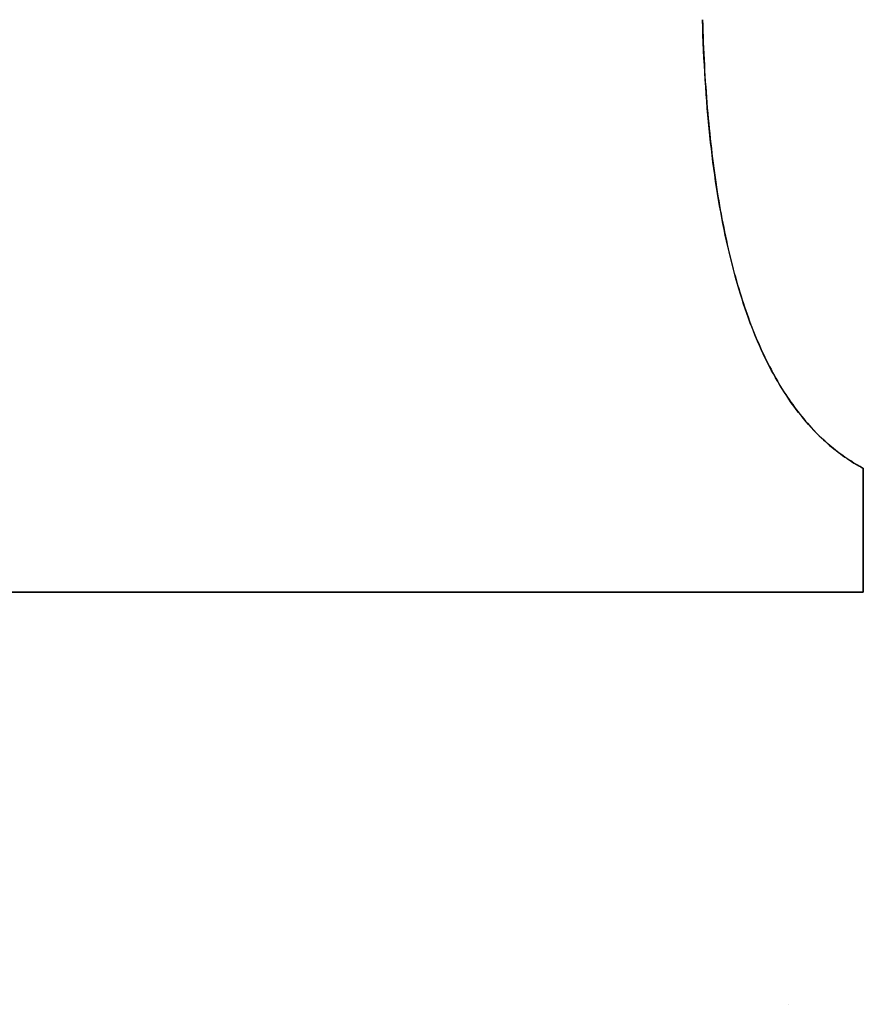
# Model space of a CAD drawing. Extents: x -3.81 to 3.81, y -1.89 to 1.9.
# Tile 79 of 149: x -0.2295 to -0.1803, y 1.2696 to 1.3271. Entities that reach past the tile are written whole.
import ezdxf

# ---------------------------------------------------------------- set-up
doc = ezdxf.new("R2010")
doc.units = 0
doc.layers.get('0').update_dxf_attribs({"linetype": 'CONTINUOUS'})

# ---------------------------------------------------------------- blocks, each defined once
blk = doc.blocks.new('*U1')
for p, q in [((-0.180327, 1.300891, 4.21), (-0.180327, 1.29366, 4.21)), ((-0.180327, 1.300891, 4.21), (-0.180327, 1.300891, 4.2098)), ((-0.180327, 1.29366, 4.2098), (-0.180327, 1.300891, 4.2098)), ((-0.180327, 1.29366, 4.21), (-0.234659, 1.29366, 4.21)), ((-0.234659, 1.29366, 4.2098), (-0.180327, 1.29366, 4.2098)), ((-0.184715, 1.269602, 4.21), (-0.184715, 1.269602, 4.2098)), ((-0.184715, 1.269602, 4.21), (-0.184715, 1.269602, 4.2098))]:
    blk.add_line(p, q)
at = {"extrusion": (-1, 0, 0)}
for p, q in [((-0.180327, 1.300891, 4.21), (-0.180327, 1.29366, 4.21)), ((-0.180327, 1.300891, 4.21), (-0.180327, 1.300891, 4.2098)), ((-0.180327, 1.29366, 4.2098), (-0.180327, 1.300891, 4.2098)), ((-0.180327, 1.29366, 4.21), (-0.180327, 1.29366, 4.2098))]:
    blk.add_line(p, q, dxfattribs=at)
at = {"extrusion": (0, 1, 0)}
for p, q in [((-0.180327, 1.29366, 4.21), (-0.234659, 1.29366, 4.21)), ((-0.234659, 1.29366, 4.2098), (-0.180327, 1.29366, 4.2098)), ((-0.180327, 1.29366, 4.21), (-0.180327, 1.29366, 4.2098))]:
    blk.add_line(p, q, dxfattribs=at)
for points in [[(-0.189708, 1.32708, 4.21), (-0.189698, 1.32674, 4.21), (-0.189687, 1.32641, 4.21), (-0.189676, 1.32607, 4.21), (-0.189663, 1.32574, 4.21), (-0.189649, 1.32541, 4.21), (-0.189634, 1.32509, 4.21), (-0.189618, 1.32476, 4.21), (-0.189601, 1.32444, 4.21), (-0.189584, 1.32412, 4.21), (-0.189565, 1.3238, 4.21), (-0.189545, 1.32348, 4.21), (-0.189524, 1.32317, 4.21), (-0.189502, 1.32286, 4.21), (-0.189479, 1.32254, 4.21), (-0.189455, 1.32224, 4.21), (-0.18943, 1.32193, 4.21), (-0.189404, 1.32163, 4.21), (-0.189377, 1.32132, 4.21), (-0.189349, 1.32102, 4.21), (-0.18932, 1.32073, 4.21), (-0.18929, 1.32043, 4.21), (-0.189258, 1.32014, 4.21), (-0.189226, 1.31984, 4.21), (-0.189193, 1.31956, 4.21), (-0.189159, 1.31927, 4.21), (-0.189124, 1.31898, 4.21), (-0.189088, 1.3187, 4.21), (-0.18905, 1.31842, 4.21), (-0.189012, 1.31814, 4.21), (-0.188973, 1.31786, 4.21), (-0.188933, 1.31759, 4.21), (-0.188891, 1.31731, 4.21), (-0.188849, 1.31704, 4.21), (-0.188806, 1.31677, 4.21), (-0.188761, 1.31651, 4.21), (-0.188716, 1.31624, 4.21), (-0.18867, 1.31598, 4.21), (-0.188622, 1.31572, 4.21), (-0.188574, 1.31546, 4.21), (-0.188524, 1.31521, 4.21), (-0.188474, 1.31495, 4.21), (-0.188422, 1.3147, 4.21), (-0.18837, 1.31445, 4.21), (-0.188316, 1.3142, 4.21), (-0.188262, 1.31396, 4.21), (-0.188206, 1.31371, 4.21), (-0.18815, 1.31347, 4.21), (-0.188092, 1.31323, 4.21), (-0.188034, 1.31299, 4.21), (-0.187974, 1.31276, 4.21), (-0.187913, 1.31252, 4.21), (-0.187852, 1.31229, 4.21), (-0.187789, 1.31206, 4.21), (-0.187725, 1.31184, 4.21), (-0.187661, 1.31161, 4.21), (-0.187595, 1.31139, 4.21), (-0.187528, 1.31117, 4.21), (-0.18746, 1.31095, 4.21), (-0.187392, 1.31073, 4.21), (-0.187322, 1.31052, 4.21), (-0.187251, 1.31031, 4.21), (-0.187179, 1.3101, 4.21), (-0.187106, 1.30989, 4.21), (-0.187032, 1.30968, 4.21), (-0.186958, 1.30948, 4.21), (-0.186882, 1.30927, 4.21), (-0.186805, 1.30907, 4.21), (-0.186727, 1.30888, 4.21), (-0.186648, 1.30868, 4.21), (-0.186568, 1.30849, 4.21), (-0.186487, 1.3083, 4.21), (-0.186405, 1.30811, 4.21), (-0.186322, 1.30792, 4.21), (-0.186238, 1.30773, 4.21), (-0.186153, 1.30755, 4.21), (-0.186067, 1.30737, 4.21), (-0.18598, 1.30719, 4.21), (-0.185891, 1.30701, 4.21), (-0.185802, 1.30684, 4.21), (-0.185712, 1.30667, 4.21), (-0.185621, 1.30649, 4.21), (-0.185529, 1.30633, 4.21), (-0.185436, 1.30616, 4.21), (-0.185341, 1.30599, 4.21), (-0.185246, 1.30583, 4.21), (-0.18515, 1.30567, 4.21), (-0.185053, 1.30551, 4.21), (-0.184954, 1.30536, 4.21), (-0.184855, 1.3052, 4.21), (-0.184755, 1.30505, 4.21), (-0.184653, 1.3049, 4.21), (-0.184551, 1.30475, 4.21), (-0.184447, 1.30461, 4.21), (-0.184343, 1.30446, 4.21), (-0.184238, 1.30432, 4.21), (-0.184131, 1.30418, 4.21), (-0.184024, 1.30405, 4.21), (-0.183915, 1.30391, 4.21), (-0.183806, 1.30378, 4.21), (-0.183695, 1.30365, 4.21), (-0.183584, 1.30352, 4.21), (-0.183471, 1.30339, 4.21), (-0.183358, 1.30326, 4.21), (-0.183243, 1.30314, 4.21), (-0.183127, 1.30302, 4.21), (-0.183011, 1.3029, 4.21), (-0.182893, 1.30279, 4.21), (-0.182775, 1.30267, 4.21), (-0.182655, 1.30256, 4.21), (-0.182534, 1.30245, 4.21), (-0.182413, 1.30234, 4.21), (-0.18229, 1.30223, 4.21), (-0.182166, 1.30213, 4.21), (-0.182041, 1.30203, 4.21), (-0.181916, 1.30193, 4.21), (-0.181789, 1.30183, 4.21), (-0.181661, 1.30173, 4.21), (-0.181532, 1.30164, 4.21), (-0.181402, 1.30155, 4.21), (-0.181271, 1.30146, 4.21), (-0.181139, 1.30137, 4.21), (-0.181007, 1.30129, 4.21), (-0.180873, 1.3012, 4.21), (-0.180738, 1.30112, 4.21), (-0.180602, 1.30104, 4.21), (-0.180465, 1.30097, 4.21), (-0.180327, 1.30089, 4.21)], [(-0.189708, 1.32708, 4.21), (-0.189698, 1.32674, 4.21), (-0.189687, 1.32641, 4.21), (-0.189676, 1.32607, 4.21), (-0.189663, 1.32574, 4.21), (-0.189649, 1.32541, 4.21), (-0.189634, 1.32509, 4.21), (-0.189618, 1.32476, 4.21), (-0.189601, 1.32444, 4.21), (-0.189584, 1.32412, 4.21), (-0.189565, 1.3238, 4.21), (-0.189545, 1.32348, 4.21), (-0.189524, 1.32317, 4.21), (-0.189502, 1.32286, 4.21), (-0.189479, 1.32254, 4.21), (-0.189455, 1.32224, 4.21), (-0.18943, 1.32193, 4.21), (-0.189404, 1.32163, 4.21), (-0.189377, 1.32132, 4.21), (-0.189349, 1.32102, 4.21), (-0.18932, 1.32073, 4.21), (-0.18929, 1.32043, 4.21), (-0.189258, 1.32014, 4.21), (-0.189226, 1.31984, 4.21), (-0.189193, 1.31956, 4.21), (-0.189159, 1.31927, 4.21), (-0.189124, 1.31898, 4.21), (-0.189088, 1.3187, 4.21), (-0.18905, 1.31842, 4.21), (-0.189012, 1.31814, 4.21), (-0.188973, 1.31786, 4.21), (-0.188933, 1.31759, 4.21), (-0.188891, 1.31731, 4.21), (-0.188849, 1.31704, 4.21), (-0.188806, 1.31677, 4.21), (-0.188761, 1.31651, 4.21), (-0.188716, 1.31624, 4.21), (-0.18867, 1.31598, 4.21), (-0.188622, 1.31572, 4.21), (-0.188574, 1.31546, 4.21), (-0.188524, 1.31521, 4.21), (-0.188474, 1.31495, 4.21), (-0.188422, 1.3147, 4.21), (-0.18837, 1.31445, 4.21), (-0.188316, 1.3142, 4.21), (-0.188262, 1.31396, 4.21), (-0.188206, 1.31371, 4.21), (-0.18815, 1.31347, 4.21), (-0.188092, 1.31323, 4.21), (-0.188034, 1.31299, 4.21), (-0.187974, 1.31276, 4.21), (-0.187913, 1.31252, 4.21), (-0.187852, 1.31229, 4.21), (-0.187789, 1.31206, 4.21), (-0.187725, 1.31184, 4.21), (-0.187661, 1.31161, 4.21), (-0.187595, 1.31139, 4.21), (-0.187528, 1.31117, 4.21), (-0.18746, 1.31095, 4.21), (-0.187392, 1.31073, 4.21), (-0.187322, 1.31052, 4.21), (-0.187251, 1.31031, 4.21), (-0.187179, 1.3101, 4.21), (-0.187106, 1.30989, 4.21), (-0.187032, 1.30968, 4.21), (-0.186958, 1.30948, 4.21), (-0.186882, 1.30927, 4.21), (-0.186805, 1.30907, 4.21), (-0.186727, 1.30888, 4.21), (-0.186648, 1.30868, 4.21), (-0.186568, 1.30849, 4.21), (-0.186487, 1.3083, 4.21), (-0.186405, 1.30811, 4.21), (-0.186322, 1.30792, 4.21), (-0.186238, 1.30773, 4.21), (-0.186153, 1.30755, 4.21), (-0.186067, 1.30737, 4.21), (-0.18598, 1.30719, 4.21), (-0.185891, 1.30701, 4.21), (-0.185802, 1.30684, 4.21), (-0.185712, 1.30667, 4.21), (-0.185621, 1.30649, 4.21), (-0.185529, 1.30633, 4.21), (-0.185436, 1.30616, 4.21), (-0.185341, 1.30599, 4.21), (-0.185246, 1.30583, 4.21), (-0.18515, 1.30567, 4.21), (-0.185053, 1.30551, 4.21), (-0.184954, 1.30536, 4.21), (-0.184855, 1.3052, 4.21), (-0.184755, 1.30505, 4.21), (-0.184653, 1.3049, 4.21), (-0.184551, 1.30475, 4.21), (-0.184447, 1.30461, 4.21), (-0.184343, 1.30446, 4.21), (-0.184238, 1.30432, 4.21), (-0.184131, 1.30418, 4.21), (-0.184024, 1.30405, 4.21), (-0.183915, 1.30391, 4.21), (-0.183806, 1.30378, 4.21), (-0.183695, 1.30365, 4.21), (-0.183584, 1.30352, 4.21), (-0.183471, 1.30339, 4.21), (-0.183358, 1.30326, 4.21), (-0.183243, 1.30314, 4.21), (-0.183127, 1.30302, 4.21), (-0.183011, 1.3029, 4.21), (-0.182893, 1.30279, 4.21), (-0.182775, 1.30267, 4.21), (-0.182655, 1.30256, 4.21), (-0.182534, 1.30245, 4.21), (-0.182413, 1.30234, 4.21), (-0.18229, 1.30223, 4.21), (-0.182166, 1.30213, 4.21), (-0.182041, 1.30203, 4.21), (-0.181916, 1.30193, 4.21), (-0.181789, 1.30183, 4.21), (-0.181661, 1.30173, 4.21), (-0.181532, 1.30164, 4.21), (-0.181402, 1.30155, 4.21), (-0.181271, 1.30146, 4.21), (-0.181139, 1.30137, 4.21), (-0.181007, 1.30129, 4.21), (-0.180873, 1.3012, 4.21), (-0.180738, 1.30112, 4.21), (-0.180602, 1.30104, 4.21), (-0.180465, 1.30097, 4.21), (-0.180327, 1.30089, 4.21)], [(-0.180327, 1.30089, 4.2098), (-0.180511, 1.30099, 4.2098), (-0.180693, 1.3011, 4.2098), (-0.180874, 1.3012, 4.2098), (-0.181053, 1.30132, 4.2098), (-0.18123, 1.30143, 4.2098), (-0.181405, 1.30155, 4.2098), (-0.181578, 1.30167, 4.2098), (-0.18175, 1.3018, 4.2098), (-0.18192, 1.30193, 4.2098), (-0.182087, 1.30207, 4.2098), (-0.182253, 1.3022, 4.2098), (-0.182418, 1.30234, 4.2098), (-0.18258, 1.30249, 4.2098), (-0.182741, 1.30264, 4.2098), (-0.182899, 1.30279, 4.2098), (-0.183056, 1.30295, 4.2098), (-0.183212, 1.30311, 4.2098), (-0.183365, 1.30327, 4.2098), (-0.183516, 1.30344, 4.2098), (-0.183666, 1.30361, 4.2098), (-0.183814, 1.30379, 4.2098), (-0.18396, 1.30397, 4.2098), (-0.184104, 1.30415, 4.2098), (-0.184247, 1.30433, 4.2098), (-0.184387, 1.30452, 4.2098), (-0.184526, 1.30472, 4.2098), (-0.184663, 1.30492, 4.2098), (-0.184798, 1.30512, 4.2098), (-0.184931, 1.30532, 4.2098), (-0.185063, 1.30553, 4.2098), (-0.185192, 1.30574, 4.2098), (-0.18532, 1.30596, 4.2098), (-0.185446, 1.30618, 4.2098), (-0.185571, 1.3064, 4.2098), (-0.185693, 1.30663, 4.2098), (-0.185814, 1.30686, 4.2098), (-0.185932, 1.30709, 4.2098), (-0.186049, 1.30733, 4.2098), (-0.186164, 1.30758, 4.2098), (-0.186278, 1.30782, 4.2098), (-0.186389, 1.30807, 4.2098), (-0.186499, 1.30832, 4.2098), (-0.186607, 1.30858, 4.2098), (-0.186713, 1.30884, 4.2098), (-0.186817, 1.30911, 4.2098), (-0.186919, 1.30937, 4.2098), (-0.18702, 1.30965, 4.2098), (-0.187119, 1.30992, 4.2098), (-0.187216, 1.3102, 4.2098), (-0.187311, 1.31048, 4.2098), (-0.187404, 1.31077, 4.2098), (-0.187495, 1.31106, 4.2098), (-0.187585, 1.31136, 4.2098), (-0.187673, 1.31165, 4.2098), (-0.187759, 1.31196, 4.2098), (-0.187843, 1.31226, 4.2098), (-0.187925, 1.31257, 4.2098), (-0.188006, 1.31288, 4.2098), (-0.188085, 1.3132, 4.2098), (-0.188162, 1.31352, 4.2098), (-0.188237, 1.31384, 4.2098), (-0.18831, 1.31417, 4.2098), (-0.188382, 1.3145, 4.2098), (-0.188451, 1.31484, 4.2098), (-0.188519, 1.31518, 4.2098), (-0.188585, 1.31552, 4.2098), (-0.188649, 1.31587, 4.2098), (-0.188712, 1.31622, 4.2098), (-0.188772, 1.31657, 4.2098), (-0.188831, 1.31693, 4.2098), (-0.188888, 1.31729, 4.2098), (-0.188943, 1.31766, 4.2098), (-0.188996, 1.31802, 4.2098), (-0.189048, 1.3184, 4.2098), (-0.189097, 1.31877, 4.2098), (-0.189145, 1.31915, 4.2098), (-0.189191, 1.31954, 4.2098), (-0.189235, 1.31992, 4.2098), (-0.189278, 1.32032, 4.2098), (-0.189318, 1.32071, 4.2098), (-0.189357, 1.32111, 4.2098), (-0.189394, 1.32151, 4.2098), (-0.189429, 1.32192, 4.2098), (-0.189462, 1.32233, 4.2098), (-0.189494, 1.32274, 4.2098), (-0.189523, 1.32316, 4.2098), (-0.189551, 1.32358, 4.2098), (-0.189577, 1.324, 4.2098), (-0.189601, 1.32443, 4.2098), (-0.189623, 1.32486, 4.2098), (-0.189644, 1.3253, 4.2098), (-0.189663, 1.32574, 4.2098), (-0.18968, 1.32618, 4.2098), (-0.189695, 1.32663, 4.2098), (-0.189708, 1.32708, 4.2098)], [(-0.180327, 1.30089, 4.2098), (-0.180511, 1.30099, 4.2098), (-0.180693, 1.3011, 4.2098), (-0.180874, 1.3012, 4.2098), (-0.181053, 1.30132, 4.2098), (-0.18123, 1.30143, 4.2098), (-0.181405, 1.30155, 4.2098), (-0.181578, 1.30167, 4.2098), (-0.18175, 1.3018, 4.2098), (-0.18192, 1.30193, 4.2098), (-0.182087, 1.30207, 4.2098), (-0.182253, 1.3022, 4.2098), (-0.182418, 1.30234, 4.2098), (-0.18258, 1.30249, 4.2098), (-0.182741, 1.30264, 4.2098), (-0.182899, 1.30279, 4.2098), (-0.183056, 1.30295, 4.2098), (-0.183212, 1.30311, 4.2098), (-0.183365, 1.30327, 4.2098), (-0.183516, 1.30344, 4.2098), (-0.183666, 1.30361, 4.2098), (-0.183814, 1.30379, 4.2098), (-0.18396, 1.30397, 4.2098), (-0.184104, 1.30415, 4.2098), (-0.184247, 1.30433, 4.2098), (-0.184387, 1.30452, 4.2098), (-0.184526, 1.30472, 4.2098), (-0.184663, 1.30492, 4.2098), (-0.184798, 1.30512, 4.2098), (-0.184931, 1.30532, 4.2098), (-0.185063, 1.30553, 4.2098), (-0.185192, 1.30574, 4.2098), (-0.18532, 1.30596, 4.2098), (-0.185446, 1.30618, 4.2098), (-0.185571, 1.3064, 4.2098), (-0.185693, 1.30663, 4.2098), (-0.185814, 1.30686, 4.2098), (-0.185932, 1.30709, 4.2098), (-0.186049, 1.30733, 4.2098), (-0.186164, 1.30758, 4.2098), (-0.186278, 1.30782, 4.2098), (-0.186389, 1.30807, 4.2098), (-0.186499, 1.30832, 4.2098), (-0.186607, 1.30858, 4.2098), (-0.186713, 1.30884, 4.2098), (-0.186817, 1.30911, 4.2098), (-0.186919, 1.30937, 4.2098), (-0.18702, 1.30965, 4.2098), (-0.187119, 1.30992, 4.2098), (-0.187216, 1.3102, 4.2098), (-0.187311, 1.31048, 4.2098), (-0.187404, 1.31077, 4.2098), (-0.187495, 1.31106, 4.2098), (-0.187585, 1.31136, 4.2098), (-0.187673, 1.31165, 4.2098), (-0.187759, 1.31196, 4.2098), (-0.187843, 1.31226, 4.2098), (-0.187925, 1.31257, 4.2098), (-0.188006, 1.31288, 4.2098), (-0.188085, 1.3132, 4.2098), (-0.188162, 1.31352, 4.2098), (-0.188237, 1.31384, 4.2098), (-0.18831, 1.31417, 4.2098), (-0.188382, 1.3145, 4.2098), (-0.188451, 1.31484, 4.2098), (-0.188519, 1.31518, 4.2098), (-0.188585, 1.31552, 4.2098), (-0.188649, 1.31587, 4.2098), (-0.188712, 1.31622, 4.2098), (-0.188772, 1.31657, 4.2098), (-0.188831, 1.31693, 4.2098), (-0.188888, 1.31729, 4.2098), (-0.188943, 1.31766, 4.2098), (-0.188996, 1.31802, 4.2098), (-0.189048, 1.3184, 4.2098), (-0.189097, 1.31877, 4.2098), (-0.189145, 1.31915, 4.2098), (-0.189191, 1.31954, 4.2098), (-0.189235, 1.31992, 4.2098), (-0.189278, 1.32032, 4.2098), (-0.189318, 1.32071, 4.2098), (-0.189357, 1.32111, 4.2098), (-0.189394, 1.32151, 4.2098), (-0.189429, 1.32192, 4.2098), (-0.189462, 1.32233, 4.2098), (-0.189494, 1.32274, 4.2098), (-0.189523, 1.32316, 4.2098), (-0.189551, 1.32358, 4.2098), (-0.189577, 1.324, 4.2098), (-0.189601, 1.32443, 4.2098), (-0.189623, 1.32486, 4.2098), (-0.189644, 1.3253, 4.2098), (-0.189663, 1.32574, 4.2098), (-0.18968, 1.32618, 4.2098), (-0.189695, 1.32663, 4.2098), (-0.189708, 1.32708, 4.2098)]]:
    blk.add_polyline3d(points)

msp = doc.modelspace()

# ---------------------------------------------------------------- block references
msp.add_blockref('*U1', (0, 0))

doc.saveas('drawing.dxf')
